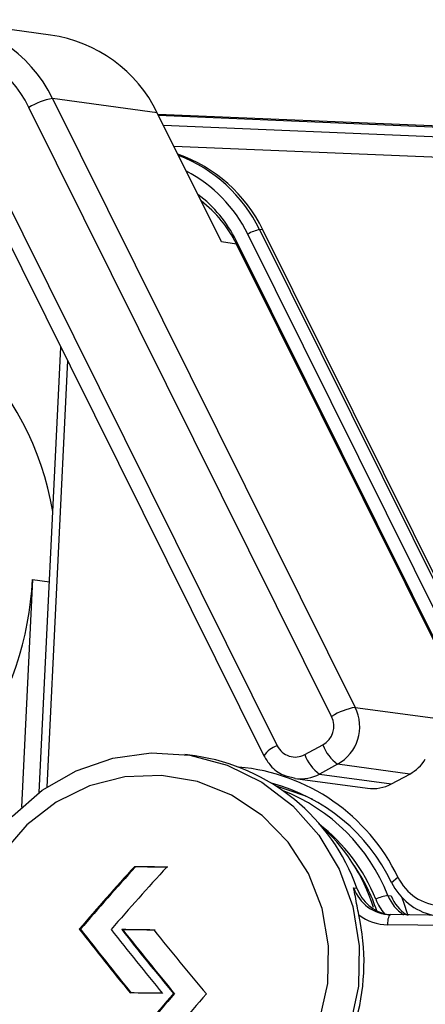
# Model space of a CAD drawing. Header units: millimetres. Extents: x 9 to 583, y 10 to 410.
# Tile 27 of 107: x 234 to 238, y 91 to 100. Entities that reach past the tile are written whole.
import ezdxf

# ---------------------------------------------------------------- set-up
doc = ezdxf.new("R2010")
doc.units = ezdxf.units.MM

msp = doc.modelspace()

# ---------------------------------------------------------------- linework, layer by layer
at = {"color": 7, "linetype": 'Continuous', "lineweight": 25}
for p, q in [((234.4312, 99.9393), (233.4368, 100.0745)), ((234.4501, 99.3375), (237.3229, 93.561)), ((235.4445, 99.2023), (234.4501, 99.3375)), ((237.0985, 93.4753), (234.2258, 99.2518)), ((236.0543, 97.9762), (235.4445, 99.2023)), ((235.4515, 99.1884), (239.6334, 99.014)), ((235.4565, 99.1783), (239.6316, 99.0042)), ((239.6162, 98.91), (235.5046, 99.0815)), ((233.7615, 98.8709), (236.5834, 93.1966)), ((233.635, 98.7747), (236.4569, 93.1004)), ((236.4453, 98.0916), (236.415, 98.0936)), ((238.1631, 94.6375), (236.4453, 98.0916)), ((236.1963, 97.9569), (236.0543, 97.9762)), ((238.9619, 92.422), (236.1927, 97.9905)), ((238.9656, 92.3884), (236.1963, 97.9569)), ((234.3237, 92.7536), (234.5277, 96.9797)), ((234.5916, 96.8512), (234.3963, 92.8048)), ((234.2599, 94.773), (234.1557, 92.614)), ((237.3229, 93.561), (238.0595, 93.4608)), ((236.8431, 93.1125), (237.0148, 93.2054)), ((235.8039, 93.1), (235.7055, 93.1134)), ((237.1554, 93.0213), (236.9837, 92.9284)), ((237.8394, 92.9283), (237.1554, 93.0213)), ((236.7538, 92.886), (236.7423, 92.8877)), ((236.7538, 92.886), (237.4378, 92.7929)), ((236.9837, 92.9284), (237.6677, 92.8354)), ((237.6677, 92.8354), (237.8394, 92.9283)), ((235.2374, 92.0476), (235.2268, 92.049)), ((237.6682, 91.8995), (237.728, 91.949)), ((237.3072, 91.849), (237.3388, 91.8447)), ((237.633, 91.7755), (237.6646, 91.7712)), ((239.3709, 91.5726), (237.6587, 91.5946)), ((237.6587, 91.5946), (237.6596, 91.5946)), ((234.715, 91.4554), (234.7044, 91.4568)), ((239.3433, 91.4762), (237.6311, 91.4982)), ((235.117, 91.4511), (235.1065, 91.4525)), ((235.6083, 90.8449), (235.5978, 90.8463))]:
    msp.add_line(p, q, dxfattribs=at)
at = {"color": 8, "linetype": 'Continuous', "lineweight": 25}
for p, q in [((239.5963, 98.7156), (235.6038, 98.8821)), ((236.415, 98.0936), (238.1605, 94.5838)), ((238.1487, 94.3408), (236.3038, 98.0507)), ((234.2599, 94.773), (234.4202, 94.7512))]:
    msp.add_line(p, q, dxfattribs=at)
at = {"color": 7, "linetype": 'Continuous', "lineweight": 25, "flags": 128}
for points in [[(233.9497, 92.3912), (234.0694, 92.5288), (234.3519, 92.7741), (234.6736, 92.96), (235.0228, 93.0798), (235.387, 93.1292), (235.7529, 93.1064), (236.1074, 93.0122), (236.4376, 92.8501), (236.7316, 92.6258), (236.9788, 92.3476), (237.1702, 92.0254), (237.299, 91.6709), (237.3604, 91.2969), (237.3522, 90.917), (237.2748, 90.5448)], [(236.9849, 90.589), (237.0623, 90.9403), (237.07, 91.2998), (237.0077, 91.6529), (236.8779, 91.9851), (236.686, 92.2827), (236.4398, 92.5337), (236.1493, 92.7277), (235.8266, 92.8567), (235.4847, 92.9156), (235.1377, 92.9019), (234.7998, 92.8161), (234.4848, 92.6617), (234.2057, 92.4452), (233.9738, 92.1753), (233.7986, 91.8631), (233.6874, 91.5214), (233.6446, 91.1641)], [(236.9191, 92.6861), (236.8455, 92.7211), (236.5659, 92.8178)], [(237.8253, 91.5815), (237.7795, 91.7191), (237.7637, 91.7598)]]:
    msp.add_lwpolyline(points, dxfattribs=at)
at = {"color": 8, "linetype": 'Continuous', "lineweight": 25, "flags": 128}
msp.add_lwpolyline([(237.6311, 91.4982), (237.632, 91.5176), (237.6339, 91.5362), (237.6367, 91.5531), (237.6403, 91.5678), (237.6446, 91.5797), (237.6493, 91.5883), (237.6544, 91.5933), (237.6587, 91.5946)], dxfattribs=at)
at = {"color": 7, "linetype": 'Continuous', "lineweight": 25}
for centre, radius, start, end in [((233.2522, 98.7544), 1.3323, 25.95493, 87.27212), ((233.199, 98.752), 1.142, 25.95493, 87.27212), ((234.2445, 98.6175), 1.3349, 25.98411, 81.96354), ((234.5602, 98.7133), 0.6339, 99.99837, 121.83656), ((235.1587, 97.4599), 1.4334, 26.14931, 70.39773), ((235.1306, 97.4628), 1.431, 26.15783, 68.9013), ((235.0936, 97.447), 1.2261, 26.31585, 53.09225), ((235.1467, 97.4377), 1.171, 26.31882, 52.45105), ((236.4771, 97.7677), 0.3318, 100.77936, 121.4753), ((231.688, 94.9578), 2.8025, 9.45932, 81.68969), ((231.2725, 94.9149), 2.9908, 325.20032, 357.28073), ((237.4329, 92.9367), 0.6339, 99.99837, 121.83656), ((236.9566, 93.3788), 0.4091, 299.07942, 26.45556), ((236.9154, 93.3841), 0.2045, 299.07942, 26.45556), ((236.7534, 93.2785), 0.1887, 205.72773, 298.39733), ((237.3912, 93.347), 0.4021, 200.62694, 234.11315), ((235.5317, 91.2012), 1.9182, 19.59984, 81.84242), ((237.2194, 93.2541), 0.4021, 200.62694, 234.11315), ((237.6497, 93.2769), 0.3969, 298.55297, 328.34201), ((236.0548, 91.1453), 1.8562, 25.65871, 84.96976), ((236.0746, 91.1311), 1.7692, 25.73956, 75.11218), ((235.989, 91.1268), 1.7673, 21.53167, 68.65061), ((237.488, 93.1653), 0.3757, 262.32393, 298.57746), ((235.803, 91.1183), 1.7793, 17.81635, 48.66774), ((257.6258, 71.7639), 30.2193, 137.83514, 139.33244), ((257.5025, 71.8789), 30.0418, 137.82833, 139.33452), ((258.0727, 71.3567), 30.594, 137.45102, 138.93675), ((232.8174, -103.2118), 195.2757, 89.202873, 89.293056), ((232.843, -102.0535), 194.1158, 89.20252, 89.293242), ((235.9138, 91.094), 1.6998, 18.41542, 34.49476), ((238.157, 92.1552), 0.4759, 205.67184, 267.26747), ((237.6675, 91.9767), 0.3823, 199.5224, 268.80573), ((237.7015, 91.9747), 0.3853, 199.72223, 259.31356), ((238.1862, 92.1502), 0.5755, 205.83249, 256.98675), ((237.6815, 91.4135), 0.3652, 97.62991, 116.66758), ((237.9953, 91.9194), 0.3899, 201.66821, 236.83768), ((238.0277, 91.9157), 0.3908, 201.7046, 235.74042), ((235.3372, 91.1451), 2.0689, 345.08798, 12.45703), ((237.6375, 91.9656), 0.4674, 233.18521, 269.21267), ((262.3918, 113.0529), 35.1138, 217.9541, 219.2171), ((262.2375, 112.9181), 34.9018, 217.948, 219.21862), ((263.1462, 113.6722), 35.855, 218.29272, 219.53713), ((232.8006, -103.0372), 194.5033, 89.230544, 89.320729), ((263.3746, 113.8607), 36.0724, 218.40394, 219.64334), ((263.2207, 113.7263), 35.8609, 218.4006, 219.64732), ((232.8259, -101.8879), 193.3525, 89.230357, 89.321078), ((263.9891, 114.3704), 36.6337, 218.73379, 219.96161), ((257.4655, 71.8437), 28.9706, 139.01003, 140.55076), ((257.342, 71.9588), 28.793, 139.01014, 140.5603), ((232.7581, -105.9343), 196.8011, 89.203332, 89.292814), ((257.9722, 71.4032), 29.4037, 138.61728, 140.14214)]:
    msp.add_arc(centre, radius, start, end, dxfattribs=at)
at = {"color": 8, "linetype": 'Continuous', "lineweight": 25}
for centre, radius, start, end in [((235.1007, 97.4581), 1.3411, 26.22039, 62.47429), ((236.6453, 92.984), 0.2214, 106.23566, 148.28926), ((236.804, 93.2583), 0.3757, 262.32393, 298.57746), ((235.9427, 91.1118), 1.6955, 21.74233, 52.36266), ((237.9773, 91.924), 0.4952, 201.83642, 220.46086)]:
    msp.add_arc(centre, radius, start, end, dxfattribs=at)
at = {"color": 7, "linetype": 'Continuous', "lineweight": 25}
for points, knots in [([(236.4569, 93.1004), (236.4763, 93.0686), (236.5217, 92.9943), (236.6235, 92.9158), (236.7077, 92.9001), (236.7428, 92.8935)], [0, 0, 0, 0, 0.303463, 0.709395, 1, 1, 1, 1]), ([(237.3574, 91.5914), (237.3514, 91.6208), (237.3321, 91.7147), (237.319, 91.7946), (237.3073, 91.8486), (237.3072, 91.849)], [0, 0, 0, 0, 0.310984, 0.994446, 1, 1, 1, 1])]:
    msp.add_open_spline(points, degree=3, knots=knots, dxfattribs=at)

doc.saveas('drawing.dxf')
